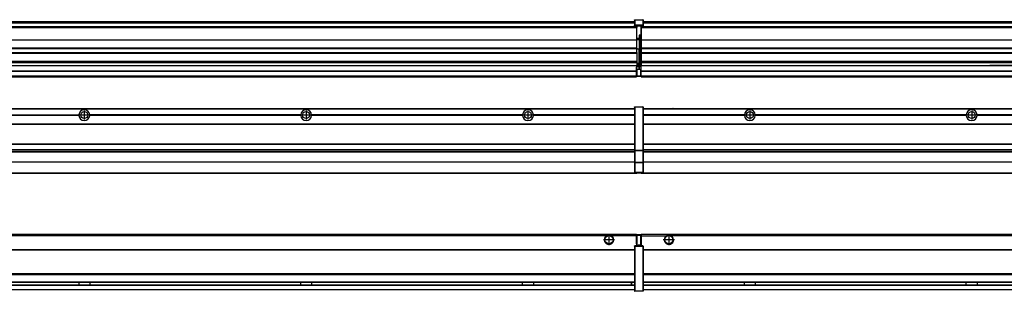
# Model space of a CAD drawing. Header units: inches. Extents: x -381 to 28022, y -418 to 176.
# Tile 27 of 49: x 8495 to 9383, y -154 to 90. Entities that reach past the tile are written whole.
import ezdxf

# ---------------------------------------------------------------- set-up
doc = ezdxf.new("R2010")
doc.units = ezdxf.units.IN
doc.linetypes.add('DOT_CENTER', pattern=[14, 12, -1, 0, -1])
doc.layers.add('1', color=7, linetype='Continuous')

# ---------------------------------------------------------------- blocks, each defined once
blk = doc.blocks.new('Modulos_intermedio__FL-14__5__20', base_point=(7655.18, -48.03))
at = {"color": 7, "linetype": 'Continuous'}
for p, q in [((7656.88, 10.47), (9049.18, 10.47)), ((7656.88, 10.22), (9049.18, 10.22)), ((9022.43, 10.47), (9022.48, 10.52)), ((9022.48, 10.52), (9029.88, 10.52)), ((9029.93, 10.47), (9029.88, 10.52)), ((9049.18, 11.72), (9049.19, 11.79)), ((9049.18, 11.72), (9049.18, 11.47)), ((9049.18, 11.47), (9049.43, 11.47)), ((9049.18, 11.47), (9049.18, -27.21)), ((9049.19, 11.82), (9049.22, 11.86)), ((9049.19, 11.79), (9049.19, 11.82)), ((9049.22, 11.86), (9049.25, 11.9)), ((9049.25, 11.9), (9049.29, 11.93)), ((9049.29, 11.93), (9049.34, 11.96)), ((9049.34, 11.96), (9049.36, 11.96)), ((9049.36, 11.96), (9049.43, 11.97)), ((9049.43, 11.97), (9056.63, 11.97)), ((9049.43, 11.97), (9049.43, 11.47)), ((9049.43, 11.47), (9049.43, -27.21)), ((9056.63, 11.47), (9049.43, 11.47)), ((9056.7, 11.96), (9056.63, 11.97)), ((9056.63, 11.97), (9056.63, 11.47)), ((9056.63, 11.47), (9056.63, -27.21)), ((9056.88, 11.47), (9056.63, 11.47)), ((9056.72, 11.96), (9056.7, 11.96)), ((9056.76, 11.93), (9056.72, 11.96)), ((9056.8, 11.9), (9056.76, 11.93)), ((9056.84, 11.86), (9056.8, 11.9)), ((9056.86, 11.82), (9056.84, 11.86)), ((9056.87, 11.79), (9056.86, 11.82)), ((9056.88, 11.72), (9056.87, 11.79)), ((9056.88, 11.72), (9056.88, 11.47)), ((9056.88, 11.47), (9056.88, -27.21)), ((8358.07, 4.77), (8548.29, 4.77)), ((8548.29, 4.17), (8358.07, 4.17)), ((8548.28, 4.47), (8358.08, 4.47)), ((8548.28, 4.47), (8548.29, 4.77)), ((8548.29, 4.17), (8548.28, 4.47)), ((8748.29, 4.77), (8558.07, 4.77)), ((8558.08, 4.47), (8558.07, 4.77)), ((8558.07, 4.17), (8558.08, 4.47)), ((8748.29, 4.17), (8558.07, 4.17)), ((8748.28, 4.47), (8558.08, 4.47)), ((8748.29, 4.77), (8748.28, 4.47)), ((8748.28, 4.47), (8748.29, 4.17)), ((8758.08, 4.47), (8758.07, 4.77)), ((8948.29, 4.77), (8758.07, 4.77)), ((8758.07, 4.17), (8758.08, 4.47)), ((8948.29, 4.17), (8758.07, 4.17)), ((8948.28, 4.47), (8758.08, 4.47)), ((8948.29, 4.77), (8948.28, 4.47)), ((8948.28, 4.47), (8948.29, 4.17)), ((9049.18, 4.77), (8958.07, 4.77)), ((8958.08, 4.47), (8958.07, 4.77)), ((8958.07, 4.17), (8958.08, 4.47)), ((9049.18, 4.17), (8958.07, 4.17)), ((9049.18, 4.47), (8958.08, 4.47)), ((7656.88, -3.53), (9049.18, -3.53)), ((7656.88, -3.78), (9049.18, -3.78)), ((9049.18, -4.03), (7656.88, -4.03)), ((7656.88, -21.53), (9049.18, -21.53)), ((7656.88, -21.78), (9049.18, -21.78)), ((7656.88, -26.73), (9049.18, -26.73)), ((7656.88, -26.82), (9049.18, -26.82)), ((7656.88, -28.37), (9049.18, -28.37)), ((7656.88, -28.53), (9049.18, -28.53)), ((7656.88, -28.65), (9049.18, -28.65)), ((9049.18, -27.21), (9049.18, -27.52)), ((9049.18, -27.21), (9049.43, -27.21)), ((9049.18, -27.52), (9049.19, -27.54)), ((9049.18, -27.52), (9049.18, -38.19)), ((9049.19, -27.54), (9049.22, -27.57)), ((9049.22, -27.57), (9049.25, -27.59)), ((9049.25, -27.59), (9049.29, -27.6)), ((9049.29, -27.6), (9049.34, -27.61)), ((9049.34, -27.61), (9049.36, -27.61)), ((9049.36, -27.61), (9049.43, -27.62)), ((9049.43, -27.21), (9056.63, -27.21)), ((9049.43, -27.21), (9049.43, -27.62)), ((9049.43, -27.62), (9056.63, -27.62)), ((9049.43, -27.62), (9049.43, -38.3)), ((9056.88, -27.21), (9056.63, -27.21)), ((9056.63, -27.21), (9056.63, -27.62)), ((9056.7, -27.61), (9056.63, -27.62)), ((9056.63, -27.62), (9056.63, -38.3)), ((9056.72, -27.61), (9056.7, -27.61)), ((9056.76, -27.6), (9056.72, -27.61)), ((9056.8, -27.59), (9056.76, -27.6)), ((9056.84, -27.57), (9056.8, -27.59)), ((9056.87, -27.54), (9056.84, -27.57)), ((9056.88, -27.52), (9056.87, -27.54)), ((9056.88, -27.21), (9056.88, -27.52)), ((9056.88, -27.52), (9056.88, -38.19)), ((9049.18, -38.02), (7656.88, -38.02)), ((9049.18, -38.11), (7656.88, -38.11)), ((9049.18, -38.19), (9049.19, -38.22)), ((9049.18, -38.19), (9049.18, -38.71)), ((9049.18, -38.71), (9049.43, -38.71)), ((9049.18, -38.71), (9049.18, -47.03)), ((9049.19, -38.22), (9049.22, -38.25)), ((9049.22, -38.25), (9049.25, -38.27)), ((9049.25, -38.27), (9049.29, -38.28)), ((9049.29, -38.28), (9049.34, -38.29)), ((9049.34, -38.29), (9049.36, -38.29)), ((9049.36, -38.29), (9049.43, -38.3)), ((9049.43, -38.3), (9049.43, -38.71)), ((9056.63, -38.3), (9049.43, -38.3)), ((9049.43, -38.71), (9049.43, -47.03)), ((9056.63, -38.71), (9049.43, -38.71)), ((9056.7, -38.29), (9056.63, -38.3)), ((9056.63, -38.3), (9056.63, -38.71)), ((9056.88, -38.71), (9056.63, -38.71)), ((9056.63, -38.71), (9056.63, -47.03)), ((9056.72, -38.29), (9056.7, -38.29)), ((9056.76, -38.28), (9056.72, -38.29)), ((9056.8, -38.27), (9056.76, -38.28)), ((9056.84, -38.25), (9056.8, -38.27)), ((9056.87, -38.22), (9056.84, -38.25)), ((9056.88, -38.19), (9056.87, -38.22)), ((9056.88, -38.19), (9056.88, -38.71)), ((9056.88, -38.71), (9056.88, -47.03)), ((7655.18, -48.03), (9051.18, -48.03)), ((7656.63, -47.53), (9049.43, -47.53)), ((9049.18, -47.03), (9049.43, -47.03)), ((9049.18, -47.03), (9049.18, -47.28)), ((9049.18, -47.28), (9049.19, -47.34)), ((9049.19, -47.34), (9049.19, -47.37)), ((9049.19, -47.37), (9049.22, -47.41)), ((9049.22, -47.41), (9049.25, -47.45)), ((9049.25, -47.45), (9049.29, -47.49)), ((9049.29, -47.49), (9049.34, -47.51)), ((9049.34, -47.51), (9049.36, -47.52)), ((9049.36, -47.52), (9049.43, -47.53)), ((9049.43, -47.03), (9056.63, -47.03)), ((9049.43, -47.03), (9049.43, -47.53)), ((9049.43, -47.53), (9056.63, -47.53)), ((9051.18, -47.53), (9051.18, -48.03)), ((9056.63, -47.03), (9056.63, -47.53)), ((9056.88, -47.03), (9056.63, -47.03)), ((9056.7, -47.52), (9056.63, -47.53)), ((9056.72, -47.51), (9056.7, -47.52)), ((9056.76, -47.49), (9056.72, -47.51)), ((9056.8, -47.45), (9056.76, -47.49)), ((9056.84, -47.41), (9056.8, -47.45)), ((9056.86, -47.37), (9056.84, -47.41)), ((9056.87, -47.34), (9056.86, -47.37)), ((9056.88, -47.28), (9056.87, -47.34)), ((9056.88, -47.03), (9056.88, -47.28))]:
    blk.add_line(p, q, dxfattribs=at)
for centre in [(8553.18, 4.47), (8753.18, 4.47), (8953.18, 4.47)]:
    blk.add_circle(centre, 3.15, dxfattribs=at)
for centre, start, end in [((8553.18, 4.47), 3.5101, 176.4899), ((8753.18, 4.47), 3.5101, 176.4899), ((8953.18, 4.47), 3.5101, 176.4899), ((8553.18, 4.47), 183.51008, 356.48992), ((8753.18, 4.47), 183.51008, 356.48992), ((8953.18, 4.47), 183.51008, 356.48992)]:
    blk.add_arc(centre, 4.9, start, end, dxfattribs=at)
at = {"layer": '1', "color": 2, "linetype": 'DOT_CENTER'}
for p, q in [((8557.33, 4.47), (8549.03, 4.47)), ((8553.18, 8.62), (8553.18, 0.32)), ((8757.33, 4.47), (8749.03, 4.47)), ((8753.18, 8.62), (8753.18, 0.32)), ((8957.33, 4.47), (8949.03, 4.47)), ((8953.18, 8.62), (8953.18, 0.32))]:
    blk.add_line(p, q, dxfattribs=at)
blk = doc.blocks.new('Modulos_intermedio__FL-14__6__21', base_point=(9055.18, -48.03))
at = {"color": 7, "linetype": 'Continuous'}
for p, q in [((9056.88, 10.47), (10449.18, 10.47)), ((9056.88, 10.22), (10449.18, 10.22)), ((9076.43, 10.47), (9076.48, 10.52)), ((9076.48, 10.52), (9083.88, 10.52)), ((9083.93, 10.47), (9083.88, 10.52)), ((9148.29, 4.77), (9056.88, 4.77)), ((9148.28, 4.47), (9056.88, 4.47)), ((9148.29, 4.17), (9056.88, 4.17)), ((9148.28, 4.47), (9148.29, 4.77)), ((9148.29, 4.17), (9148.28, 4.47)), ((9150.45, 6.05), (9150.45, 6.04)), ((9150.45, 2.91), (9150.45, 2.9)), ((9348.29, 4.77), (9158.07, 4.77)), ((9158.07, 4.77), (9158.08, 4.47)), ((9158.08, 4.47), (9158.07, 4.17)), ((9348.29, 4.17), (9158.07, 4.17)), ((9348.28, 4.47), (9158.08, 4.47)), ((9348.28, 4.47), (9348.29, 4.77)), ((9348.29, 4.17), (9348.28, 4.47)), ((9548.29, 4.77), (9358.07, 4.77)), ((9358.07, 4.77), (9358.08, 4.47)), ((9358.08, 4.47), (9358.07, 4.17)), ((9548.29, 4.17), (9358.07, 4.17)), ((9548.28, 4.47), (9358.08, 4.47)), ((9056.88, -3.53), (10449.18, -3.53)), ((9056.88, -3.78), (10449.18, -3.78)), ((10449.18, -4.03), (9056.88, -4.03)), ((9056.88, -21.53), (10449.18, -21.53)), ((9056.88, -21.78), (10449.18, -21.78)), ((9056.88, -26.73), (10449.18, -26.73)), ((9056.88, -26.82), (10449.18, -26.82)), ((9056.88, -28.37), (10449.18, -28.37)), ((9056.88, -28.53), (10449.18, -28.53)), ((9056.88, -28.65), (10449.18, -28.65)), ((10449.18, -38.02), (9056.88, -38.02)), ((10449.18, -38.11), (9056.88, -38.11)), ((9055.18, -47.53), (9055.18, -48.03)), ((9055.18, -48.03), (10451.18, -48.03)), ((9056.63, -47.53), (10449.43, -47.53))]:
    blk.add_line(p, q, dxfattribs=at)
for centre in [(9153.18, 4.47), (9353.18, 4.47)]:
    blk.add_circle(centre, 3.15, dxfattribs=at)
for centre, start, end in [((9153.18, 4.47), 3.5101, 176.4899), ((9353.18, 4.47), 3.5101, 176.4899), ((9153.18, 4.47), 183.51008, 356.48992), ((9353.18, 4.47), 183.51008, 356.48992)]:
    blk.add_arc(centre, 4.9, start, end, dxfattribs=at)
at = {"layer": '1', "color": 2, "linetype": 'DOT_CENTER'}
for p, q in [((9157.33, 4.47), (9149.03, 4.47)), ((9153.18, 8.62), (9153.18, 0.32)), ((9357.33, 4.47), (9349.03, 4.47)), ((9353.18, 8.62), (9353.18, 0.32))]:
    blk.add_line(p, q, dxfattribs=at)
blk = doc.blocks.new('F-270__37', base_point=(621.12, -75.97))
for name, p in [('Modulos_intermedio__FL-14__5__20', (7655.18, -48.03)), ('Modulos_intermedio__FL-14__6__21', (9055.18, -48.03))]:
    blk.add_blockref(name, p)
blk = doc.blocks.new('Alzado2', base_point=(2889, -32))
blk.add_blockref('F-270__37', (621.12, -75.97))
blk = doc.blocks.new('Modulos_intermedio__FL-14__5__48', base_point=(7655.18, 38.97))
at = {"color": 7, "linetype": 'Continuous'}
for p, q in [((7656.88, 88.97), (9049.18, 88.97)), ((7656.88, 88.96), (9049.18, 88.96)), ((9049.18, 90.22), (9049.19, 90.29)), ((9049.18, 90.22), (9049.19, 90.24)), ((9049.18, 90.16), (9049.18, 90.22)), ((9049.18, 90.22), (9049.18, 90.16)), ((9049.18, 90.16), (9049.18, 85.33)), ((9049.19, 90.32), (9049.22, 90.36)), ((9049.19, 90.29), (9049.19, 90.32)), ((9049.19, 90.24), (9049.22, 90.28)), ((9049.22, 90.36), (9049.25, 90.4)), ((9049.22, 90.28), (9049.25, 90.32)), ((9049.25, 90.4), (9049.29, 90.43)), ((9049.25, 90.32), (9049.29, 90.35)), ((9049.29, 90.43), (9049.34, 90.46)), ((9049.29, 90.35), (9049.34, 90.37)), ((9049.34, 90.46), (9049.36, 90.46)), ((9049.34, 90.37), (9049.36, 90.38)), ((9049.36, 90.46), (9049.43, 90.47)), ((9049.36, 90.38), (9049.43, 90.39)), ((9049.43, 90.47), (9056.63, 90.47)), ((9049.43, 90.47), (9049.43, 90.39)), ((9049.43, 90.39), (9056.63, 90.39)), ((9049.43, 90.39), (9049.43, 85.56)), ((9056.7, 90.46), (9056.63, 90.47)), ((9056.63, 90.47), (9056.63, 90.39)), ((9056.7, 90.38), (9056.63, 90.39)), ((9056.63, 90.39), (9056.63, 85.56)), ((9056.72, 90.46), (9056.7, 90.46)), ((9056.72, 90.37), (9056.7, 90.38)), ((9056.76, 90.43), (9056.72, 90.46)), ((9056.76, 90.35), (9056.72, 90.37)), ((9056.8, 90.4), (9056.76, 90.43)), ((9056.8, 90.32), (9056.76, 90.35)), ((9056.84, 90.36), (9056.8, 90.4)), ((9056.84, 90.28), (9056.8, 90.32)), ((9056.86, 90.32), (9056.84, 90.36)), ((9056.86, 90.24), (9056.84, 90.28)), ((9056.87, 90.29), (9056.86, 90.32)), ((9056.88, 90.22), (9056.86, 90.24)), ((9056.88, 90.22), (9056.87, 90.29)), ((9056.88, 90.16), (9056.88, 90.22)), ((9056.88, 90.22), (9056.88, 90.16)), ((9056.88, 90.16), (9056.88, 85.33)), ((9051.18, 83.99), (7655.18, 83.99)), ((7655.18, 83.97), (9051.18, 83.97)), ((7655.18, 83.47), (9051.18, 83.47)), ((7656.88, 88.35), (9049.18, 88.35)), ((7656.88, 88.03), (9049.18, 88.03)), ((7656.88, 87.7), (9049.18, 87.7)), ((9049.18, 85.33), (9049.19, 85.4)), ((9049.18, 85.33), (9049.18, 85.22)), ((9049.18, 85.22), (9049.19, 85.29)), ((9049.18, 85.22), (9049.18, 84.97)), ((9049.18, 84.97), (9049.18, 84.72)), ((9049.18, 84.97), (9049.43, 84.97)), ((9049.19, 84.66), (9049.18, 84.72)), ((9049.19, 85.42), (9049.22, 85.46)), ((9049.19, 85.4), (9049.19, 85.42)), ((9049.19, 85.32), (9049.22, 85.36)), ((9049.19, 85.29), (9049.19, 85.32)), ((9049.19, 84.63), (9049.19, 84.66)), ((9049.22, 84.59), (9049.19, 84.63)), ((9049.22, 85.46), (9049.25, 85.5)), ((9049.22, 85.36), (9049.25, 85.4)), ((9049.22, 85.36), (9049.25, 85.4)), ((9049.25, 84.55), (9049.22, 84.59)), ((9049.25, 85.5), (9049.29, 85.53)), ((9049.25, 85.4), (9049.34, 85.46)), ((9049.25, 85.4), (9049.29, 85.43)), ((9049.29, 84.51), (9049.25, 84.55)), ((9049.29, 85.53), (9049.34, 85.55)), ((9049.29, 85.43), (9049.34, 85.46)), ((9049.34, 84.49), (9049.29, 84.51)), ((9049.34, 85.55), (9049.36, 85.55)), ((9049.34, 85.46), (9049.36, 85.46)), ((9049.36, 84.48), (9049.34, 84.49)), ((9049.36, 85.55), (9049.43, 85.56)), ((9049.36, 85.46), (9049.43, 85.47)), ((9049.43, 84.47), (9049.36, 84.48)), ((9049.43, 85.56), (9049.43, 85.47)), ((9056.63, 85.56), (9049.43, 85.56)), ((9049.43, 85.47), (9056.63, 85.47)), ((9049.43, 85.47), (9049.43, 84.97)), ((9049.43, 84.97), (9051.18, 84.97)), ((9049.43, 84.97), (9049.43, 84.47)), ((9049.43, 84.47), (9051.18, 84.47)), ((9051.18, 84.97), (9051.18, 83.97)), ((9051.18, 84.97), (9054.88, 84.97)), ((9051.18, 83.97), (9051.18, 83.47)), ((9051.18, 72.41), (9051.18, 83.47)), ((9054.88, 84.97), (9056.63, 84.97)), ((9054.88, 84.97), (9054.88, 77.44)), ((9054.88, 84.47), (9056.63, 84.47)), ((9056.63, 85.56), (9056.63, 85.47)), ((9056.7, 85.55), (9056.63, 85.56)), ((9056.63, 85.47), (9056.63, 84.97)), ((9056.7, 85.46), (9056.63, 85.47)), ((9056.63, 84.97), (9056.63, 84.47)), ((9056.88, 84.97), (9056.63, 84.97)), ((9056.63, 84.47), (9056.7, 84.48)), ((9056.72, 85.55), (9056.7, 85.55)), ((9056.72, 85.46), (9056.7, 85.46)), ((9056.7, 84.48), (9056.72, 84.49)), ((9056.76, 85.53), (9056.72, 85.55)), ((9056.72, 85.46), (9056.76, 85.43)), ((9056.76, 85.43), (9056.72, 85.46)), ((9056.72, 84.49), (9056.76, 84.51)), ((9056.8, 85.5), (9056.76, 85.53)), ((9056.8, 85.4), (9056.76, 85.43)), ((9056.76, 84.51), (9056.8, 84.55)), ((9056.84, 85.46), (9056.8, 85.5)), ((9056.8, 85.4), (9056.84, 85.36)), ((9056.84, 85.36), (9056.8, 85.4)), ((9056.8, 84.55), (9056.84, 84.59)), ((9056.86, 85.42), (9056.84, 85.46)), ((9056.86, 85.32), (9056.84, 85.36)), ((9056.84, 84.59), (9056.86, 84.63)), ((9056.87, 85.4), (9056.86, 85.42)), ((9056.87, 85.29), (9056.86, 85.32)), ((9056.86, 84.63), (9056.87, 84.66)), ((9056.88, 85.33), (9056.87, 85.4)), ((9056.88, 85.22), (9056.87, 85.29)), ((9056.87, 84.66), (9056.88, 84.72)), ((9056.88, 85.33), (9056.88, 85.22)), ((9056.88, 85.22), (9056.88, 84.97)), ((9056.88, 84.97), (9056.88, 84.72)), ((7655.18, 72.41), (9051.18, 72.41)), ((7655.18, 72.16), (9051.18, 72.16)), ((9053.43, 73.5), (9051.18, 73.5)), ((9053.43, 73), (9051.18, 73)), ((9051.18, 72.5), (9053.43, 72.5)), ((9051.18, 72.41), (9051.18, 72.16)), ((9051.18, 64.79), (9051.18, 72.16)), ((9053.43, 76.45), (9053.43, 73.5)), ((9054.88, 76.45), (9053.43, 76.45)), ((9053.43, 73.5), (9053.68, 73.5)), ((9053.43, 73), (9053.43, 73.5)), ((9053.43, 73), (9053.43, 72.5)), ((9053.68, 72.5), (9053.43, 72.5)), ((9053.43, 72.5), (9053.43, 63.97)), ((9053.68, 73.19), (9053.67, 73.21)), ((9053.68, 76.45), (9053.68, 73.5)), ((9053.68, 76.3), (9054.88, 76.3)), ((9053.68, 73.25), (9053.68, 73.5)), ((9053.68, 73.19), (9053.68, 72.5)), ((9053.68, 63.97), (9053.68, 72.5)), ((9054.88, 79.65), (9055.18, 79.58)), ((9054.88, 78.12), (9055.18, 78.12)), ((9054.88, 77.6), (9055.18, 77.6)), ((9054.88, 77.44), (9055.18, 77.36)), ((9054.88, 76.45), (9055.18, 76.53)), ((9054.88, 76.3), (9054.88, 76.45)), ((9055.18, 76.3), (9054.88, 76.3)), ((9054.88, 63.97), (9054.88, 76.3)), ((9051.18, 64.79), (7655.18, 64.79)), ((7655.18, 64.54), (9051.18, 64.54)), ((9051.18, 64.79), (9051.18, 64.54)), ((9051.18, 60.91), (9051.18, 64.54)), ((9053.43, 63.97), (9051.18, 63.97)), ((9053.43, 50.98), (9053.43, 63.97)), ((9053.43, 63.97), (9053.68, 63.97)), ((9053.68, 50.98), (9053.68, 63.97)), ((9053.68, 63.97), (9054.88, 63.97)), ((9054.88, 49.58), (9054.88, 63.97)), ((9055.18, 63.97), (9054.88, 63.97)), ((7655.18, 60.91), (9051.18, 60.91)), ((7655.18, 60.41), (9051.18, 60.41)), ((9051.18, 60.91), (9051.18, 60.41)), ((9051.18, 60.41), (9051.18, 59.42)), ((9051.18, 59.42), (9051.18, 53.15)), ((7655.18, 53.15), (9051.18, 53.15)), ((9051.18, 51.48), (7655.18, 51.48)), ((7655.18, 44.48), (9051.13, 44.48)), ((8378.18, 49.19), (9051.18, 49.19)), ((8378.18, 49.16), (9051.18, 49.16)), ((9051.13, 44.48), (9051.13, 47.58)), ((9051.13, 47.58), (9051.18, 47.58)), ((9051.13, 45.47), (9051.18, 45.48)), ((9051.13, 44.48), (9051.18, 44.48)), ((9051.13, 44.48), (9051.13, 44.04)), ((9051.18, 53.15), (9051.18, 51.48)), ((9051.18, 51.48), (9051.18, 51.37)), ((9051.18, 51.37), (9051.18, 49.19)), ((9053.43, 50.98), (9051.18, 50.98)), ((9053.43, 49.98), (9051.18, 49.98)), ((9051.18, 49.19), (9051.18, 49.16)), ((9051.18, 47.58), (9051.18, 49.16)), ((9053.43, 48.98), (9051.18, 48.98)), ((9053.43, 47.91), (9051.18, 47.91)), ((9051.18, 46), (9051.18, 47.58)), ((9051.18, 46), (9053.43, 46)), ((9051.18, 46), (9051.18, 39.97)), ((9053.43, 49.98), (9053.43, 50.98)), ((9053.43, 50.98), (9053.68, 50.98)), ((9053.43, 49.98), (9053.43, 48.98)), ((9053.43, 47.91), (9053.43, 48.98)), ((9053.68, 48.98), (9053.43, 48.98)), ((9053.43, 46), (9053.43, 47.91)), ((9053.43, 47.91), (9053.52, 47.89)), ((9053.43, 46), (9054.88, 46)), ((9053.52, 47.89), (9053.6, 47.83)), ((9053.6, 47.83), (9053.66, 47.75)), ((9053.66, 47.75), (9053.68, 47.66)), ((9053.68, 49.73), (9053.68, 50.98)), ((9053.68, 49.73), (9053.68, 48.98)), ((9053.68, 49.58), (9054.88, 49.58)), ((9053.68, 47.66), (9053.68, 48.98)), ((9053.68, 48.93), (9054.88, 48.93)), ((9053.68, 46), (9053.68, 47.66)), ((9055.18, 45.08), (9054.63, 44.93)), ((9054.63, 44.93), (9054.63, 39.97)), ((9054.88, 48.93), (9054.88, 49.58)), ((9055.18, 49.58), (9054.88, 49.58)), ((9054.88, 48.93), (9054.88, 47.33)), ((9054.88, 48.93), (9055.18, 48.85)), ((9054.88, 47.33), (9054.88, 46)), ((9055.18, 45.92), (9054.88, 46)), ((9054.88, 45), (9055.18, 45.08)), ((9054.88, 45), (9054.88, 39.97)), ((9054.88, 44.81), (9055.18, 44.87)), ((7655.18, 44.04), (9051.13, 44.04)), ((7655.18, 39.97), (9051.13, 39.97)), ((7655.18, 39.47), (9051.13, 39.47)), ((7655.18, 39.22), (9051.13, 39.22)), ((7655.18, 38.97), (9051.13, 38.97)), ((9051.13, 39.97), (9051.13, 44.04)), ((9051.18, 40.48), (9051.13, 40.48)), ((9051.13, 39.97), (9051.13, 39.47)), ((9051.13, 39.22), (9051.13, 39.47)), ((9051.13, 39.22), (9051.13, 38.97)), ((9051.18, 39.97), (9054.63, 39.97)), ((9051.18, 39.97), (9051.18, 39.47)), ((9051.18, 39.47), (9054.63, 39.47)), ((9054.63, 39.97), (9054.63, 39.47)), ((9054.88, 39.97), (9054.63, 39.97)), ((9054.88, 41.31), (9055.18, 41.37)), ((9054.88, 40.83), (9055.18, 40.91)), ((9054.88, 39.97), (9054.88, 39.72))]:
    blk.add_line(p, q, dxfattribs=at)
for centre, start, end in [((9053.43, 73.25), 270, 0), ((9053.43, 49.73), 0, 90), ((9054.63, 39.72), 270, 0)]:
    blk.add_arc(centre, 0.25, start, end, dxfattribs=at)
blk = doc.blocks.new('Modulos_intermedio__FL-14__6__49', base_point=(9055.18, 38.97))
at = {"color": 7, "linetype": 'Continuous'}
for p, q in [((9056.88, 88.97), (10449.18, 88.97)), ((9056.88, 88.96), (10449.18, 88.96)), ((9055.18, 84.47), (9055.18, 83.99)), ((9055.18, 83.99), (9055.18, 83.97)), ((10451.18, 83.99), (9055.18, 83.99)), ((9055.18, 83.97), (9055.18, 83.47)), ((9055.18, 83.97), (10451.18, 83.97)), ((9055.18, 83.47), (9055.18, 72.41)), ((9055.18, 83.47), (10451.18, 83.47)), ((9056.88, 88.35), (10449.18, 88.35)), ((9056.88, 88.03), (10449.18, 88.03)), ((9056.88, 87.7), (10449.18, 87.7)), ((9055.18, 72.41), (9055.18, 72.16)), ((9055.18, 72.41), (10451.18, 72.41)), ((9055.18, 72.16), (10451.18, 72.16)), ((9055.18, 72.16), (9055.18, 64.79)), ((10451.18, 64.79), (9055.18, 64.79)), ((9055.18, 64.79), (9055.18, 64.54)), ((9055.18, 64.54), (9055.18, 60.91)), ((9055.18, 64.54), (10451.18, 64.54)), ((9055.18, 60.91), (9055.18, 60.41)), ((9055.18, 60.91), (10451.18, 60.91)), ((9055.18, 60.41), (10451.18, 60.41)), ((9055.18, 60.41), (9055.18, 59.42)), ((9055.18, 59.42), (9055.18, 53.15)), ((9055.18, 53.15), (9055.18, 51.48)), ((9055.18, 53.15), (10451.18, 53.15)), ((10451.18, 51.48), (9055.18, 51.48)), ((9055.18, 51.48), (9055.18, 51.37)), ((9055.18, 51.37), (9055.18, 49.19)), ((9055.18, 49.19), (9055.18, 49.16)), ((9055.18, 49.19), (9369.43, 49.19)), ((9055.18, 44.48), (9055.18, 49.16)), ((9055.18, 49.16), (9369.43, 49.16)), ((9055.18, 44.48), (9055.18, 44.04)), ((9055.18, 44.48), (10451.13, 44.48)), ((9369.43, 49.19), (9369.43, 49.18)), ((9378.18, 49.19), (9369.43, 49.19)), ((9369.43, 49.18), (9369.43, 49.16)), ((9369.43, 49.18), (9378.18, 49.18)), ((9369.43, 49.16), (9378.18, 49.16)), ((9378.18, 49.19), (9378.18, 49.18)), ((9569.43, 49.19), (9378.18, 49.19)), ((9378.18, 49.18), (9378.18, 49.16)), ((9378.18, 49.16), (9569.43, 49.16)), ((9055.18, 39.97), (9055.18, 44.04)), ((9055.18, 44.04), (10451.13, 44.04)), ((9055.18, 39.97), (9055.18, 39.47)), ((9055.18, 39.97), (10451.13, 39.97)), ((9055.18, 39.47), (9055.18, 39.22)), ((9055.18, 39.47), (10451.13, 39.47)), ((9055.18, 39.22), (9055.18, 38.97)), ((9055.18, 39.22), (10451.13, 39.22)), ((9055.18, 38.97), (10451.13, 38.97))]:
    blk.add_line(p, q, dxfattribs=at)
blk = doc.blocks.new('F-270__65', base_point=(621.12, 38.97))
for name, p in [('Modulos_intermedio__FL-14__5__48', (7655.18, 38.97)), ('Modulos_intermedio__FL-14__6__49', (9055.18, 38.97))]:
    blk.add_blockref(name, p)
blk = doc.blocks.new('Inferior2', base_point=(2889, 64.72))
blk.add_blockref('F-270__65', (621.12, 38.97))
blk = doc.blocks.new('Modulos_intermedio__FL-14__5__75', base_point=(7655.18, -154.47))
at = {"color": 7, "linetype": 'Continuous'}
for p, q in [((7655.18, -102.97), (9051.13, -102.97)), ((9023.77, -104.47), (7682.59, -104.47)), ((9024.72, -103.98), (9023.77, -104.47)), ((9026.18, -103.72), (9024.72, -103.98)), ((9027.63, -103.98), (9026.18, -103.72)), ((9028.59, -104.47), (9027.63, -103.98)), ((9051.13, -104.47), (9028.59, -104.47)), ((9051.13, -104.47), (9051.13, -102.97)), ((9051.13, -111.58), (9051.13, -104.47)), ((9051.18, -104.48), (9051.13, -104.48)), ((9051.18, -105.48), (9051.13, -105.48)), ((9054.63, -103.47), (9051.18, -103.47)), ((9051.18, -103.47), (9051.18, -103.97)), ((9051.18, -103.97), (9051.18, -111.58)), ((9051.18, -103.97), (9054.63, -103.97)), ((9054.63, -103.47), (9054.63, -103.97)), ((9054.88, -103.97), (9054.63, -103.97)), ((9054.63, -103.97), (9054.63, -112.97)), ((9054.88, -103.72), (9054.88, -103.97)), ((9054.88, -103.97), (9054.88, -112.97)), ((9054.88, -104.83), (9055.18, -104.91)), ((9054.88, -106.47), (9055.18, -106.47)), ((9049.18, -113.72), (9049.19, -113.66)), ((9049.18, -113.72), (9049.18, -113.97)), ((9049.18, -113.97), (9049.18, -153.97)), ((9049.18, -113.97), (9049.43, -113.97)), ((9049.19, -113.63), (9049.22, -113.59)), ((9049.19, -113.66), (9049.19, -113.63)), ((9049.22, -113.59), (9049.25, -113.55)), ((9049.25, -113.55), (9049.29, -113.51)), ((9049.29, -113.51), (9049.34, -113.49)), ((9049.34, -113.49), (9049.36, -113.48)), ((9049.36, -113.48), (9049.43, -113.47)), ((9051.18, -113.47), (9049.43, -113.47)), ((9049.43, -113.47), (9049.43, -113.97)), ((9056.63, -113.97), (9049.43, -113.97)), ((9049.43, -113.97), (9049.43, -153.97)), ((9051.13, -109.47), (9051.18, -109.48)), ((9051.18, -111.58), (9051.13, -111.58)), ((9051.18, -113.47), (9051.18, -111.58)), ((9054.63, -112.97), (9051.18, -112.97)), ((9054.88, -113.47), (9051.18, -113.47)), ((9054.63, -112.97), (9054.63, -113.47)), ((9054.88, -112.97), (9054.63, -112.97)), ((9054.88, -107.48), (9055.18, -107.48)), ((9054.88, -111.93), (9055.18, -112.01)), ((9054.88, -112.97), (9054.88, -113.26)), ((9054.88, -113.26), (9054.88, -113.47)), ((9056.63, -113.47), (9054.88, -113.47)), ((9056.7, -113.48), (9056.63, -113.47)), ((9056.63, -113.47), (9056.63, -113.97)), ((9056.88, -113.97), (9056.63, -113.97)), ((9056.63, -113.97), (9056.63, -153.97)), ((9056.72, -113.49), (9056.7, -113.48)), ((9056.76, -113.51), (9056.72, -113.49)), ((9056.8, -113.55), (9056.76, -113.51)), ((9056.84, -113.59), (9056.8, -113.55)), ((9056.86, -113.63), (9056.84, -113.59)), ((9056.87, -113.66), (9056.86, -113.63)), ((9056.88, -113.72), (9056.87, -113.66)), ((9056.88, -113.72), (9056.88, -113.97)), ((9056.88, -113.97), (9056.88, -153.97)), ((7656.88, -116.72), (9049.18, -116.72)), ((7656.88, -116.97), (9049.18, -116.97)), ((9049.18, -117.22), (7656.88, -117.22)), ((9049.18, -138.72), (7656.88, -138.72)), ((9049.18, -138.97), (7656.88, -138.97)), ((7656.88, -139.22), (9049.18, -139.22)), ((7656.88, -145.97), (9049.18, -145.97)), ((7656.88, -146.22), (9049.18, -146.22)), ((7656.88, -148.72), (9049.18, -148.72)), ((7656.88, -148.97), (9049.18, -148.97)), ((8548.28, -146.22), (8548.28, -146.3)), ((8548.28, -146.3), (8548.28, -146.35)), ((8548.28, -146.35), (8548.29, -147.23)), ((8548.29, -147.96), (8548.28, -148.59)), ((8548.28, -148.59), (8548.28, -148.65)), ((8548.28, -148.65), (8548.28, -148.72)), ((8548.29, -147.23), (8548.29, -147.72)), ((8548.29, -147.72), (8548.29, -147.96)), ((8558.08, -146.35), (8558.07, -147.23)), ((8558.07, -147.23), (8558.07, -147.72)), ((8558.07, -147.72), (8558.07, -147.96)), ((8558.07, -147.96), (8558.08, -148.6)), ((8558.08, -146.22), (8558.08, -146.3)), ((8558.08, -146.3), (8558.08, -146.35)), ((8558.08, -148.6), (8558.08, -148.65)), ((8558.08, -148.65), (8558.08, -148.72)), ((8748.28, -146.3), (8748.28, -146.22)), ((8748.28, -146.35), (8748.28, -146.3)), ((8748.29, -146.98), (8748.28, -146.35)), ((8748.28, -148.6), (8748.29, -147.88)), ((8748.28, -148.65), (8748.28, -148.6)), ((8748.28, -148.72), (8748.28, -148.65)), ((8748.29, -147.23), (8748.29, -146.98)), ((8748.29, -147.88), (8748.29, -147.23)), ((8758.08, -146.35), (8758.07, -147.23)), ((8758.07, -147.23), (8758.07, -147.72)), ((8758.07, -147.72), (8758.08, -148.6)), ((8758.08, -146.22), (8758.08, -146.3)), ((8758.08, -146.3), (8758.08, -146.35)), ((8758.08, -148.6), (8758.08, -148.65)), ((8758.08, -148.65), (8758.08, -148.72)), ((8948.28, -146.3), (8948.28, -146.22)), ((8948.28, -146.35), (8948.28, -146.3)), ((8948.29, -146.98), (8948.28, -146.35)), ((8948.28, -148.6), (8948.29, -147.88)), ((8948.28, -148.65), (8948.28, -148.6)), ((8948.28, -148.72), (8948.28, -148.65)), ((8948.29, -147.23), (8948.29, -146.98)), ((8948.29, -147.88), (8948.29, -147.23)), ((8958.08, -146.35), (8958.07, -147.23)), ((8958.07, -147.23), (8958.07, -148.2)), ((8958.07, -148.2), (8958.08, -148.6)), ((8958.08, -146.22), (8958.08, -146.3)), ((8958.08, -146.3), (8958.08, -146.35)), ((8958.08, -148.6), (8958.08, -148.72)), ((9046.18, -146.65), (9046.24, -146.4)), ((9046.18, -146.65), (9046.18, -147.16)), ((9046.18, -147.16), (9046.18, -148.23)), ((9046.18, -148.23), (9046.24, -148.55)), ((9046.24, -146.4), (9046.46, -146.22)), ((9046.24, -148.55), (9046.46, -148.72)), ((9046.6, -146.22), (9046.6, -146.26)), ((9046.6, -146.26), (9046.6, -146.97)), ((9046.6, -146.97), (9046.6, -148.69)), ((9046.6, -148.69), (9046.6, -148.72)), ((7656.88, -152.72), (9049.18, -152.72)), ((7656.88, -152.97), (9049.18, -152.97)), ((9049.18, -153.97), (9049.43, -153.97)), ((9049.18, -153.97), (9049.18, -154.22)), ((9049.18, -154.22), (9049.19, -154.29)), ((9049.19, -154.29), (9049.19, -154.32)), ((9049.19, -154.32), (9049.22, -154.36)), ((9049.22, -154.36), (9049.25, -154.4)), ((9049.25, -154.4), (9049.29, -154.43)), ((9049.29, -154.43), (9049.34, -154.46)), ((9049.34, -154.46), (9049.36, -154.46)), ((9049.36, -154.46), (9049.43, -154.47)), ((9049.43, -153.97), (9056.63, -153.97)), ((9049.43, -153.97), (9049.43, -154.47)), ((9056.63, -154.47), (9049.43, -154.47)), ((9056.88, -153.97), (9056.63, -153.97)), ((9056.63, -153.97), (9056.63, -154.47)), ((9056.7, -154.46), (9056.63, -154.47)), ((9056.72, -154.46), (9056.7, -154.46)), ((9056.76, -154.43), (9056.72, -154.46)), ((9056.8, -154.4), (9056.76, -154.43)), ((9056.84, -154.36), (9056.8, -154.4)), ((9056.86, -154.32), (9056.84, -154.36)), ((9056.87, -154.29), (9056.86, -154.32)), ((9056.88, -154.22), (9056.87, -154.29)), ((9056.88, -153.97), (9056.88, -154.22))]:
    blk.add_line(p, q, dxfattribs=at)
for radius in [4, 3.7]:
    blk.add_circle((9026.18, -107.97), radius, dxfattribs=at)
for centre, radius, start, end in [((9026.18, -107.97), 4.25, 124.56032, 55.43968), ((9054.63, -103.72), 0.25, 0, 90)]:
    blk.add_arc(centre, radius, start, end, dxfattribs=at)
at = {"layer": '1', "color": 2, "linetype": 'DOT_CENTER'}
for p, q in [((9026.18, -102.97), (9026.18, -112.97)), ((9031.18, -107.97), (9021.18, -107.97))]:
    blk.add_line(p, q, dxfattribs=at)
blk = doc.blocks.new('Modulos_intermedio__FL-14__6__76', base_point=(9055.18, -154.47))
at = {"color": 7, "linetype": 'Continuous'}
for p, q in [((9055.18, -102.97), (9055.18, -104.47)), ((9055.18, -102.97), (10451.13, -102.97)), ((9055.18, -104.47), (9077.77, -104.47)), ((9055.18, -104.47), (9055.18, -113.47)), ((9077.77, -104.47), (9078.72, -103.98)), ((9078.72, -103.98), (9080.18, -103.72)), ((9080.18, -103.72), (9081.63, -103.98)), ((9081.63, -103.98), (9082.59, -104.47)), ((10423.77, -104.47), (9082.59, -104.47)), ((9056.88, -116.72), (10449.18, -116.72)), ((9056.88, -116.97), (10449.18, -116.97)), ((10449.18, -117.22), (9056.88, -117.22)), ((10449.18, -138.72), (9056.88, -138.72)), ((10449.18, -138.97), (9056.88, -138.97)), ((9056.88, -139.22), (10449.18, -139.22)), ((9056.88, -145.97), (10449.18, -145.97)), ((9056.88, -146.22), (10449.18, -146.22)), ((9056.88, -148.72), (10449.18, -148.72)), ((9056.88, -148.97), (10449.18, -148.97)), ((9148.28, -146.3), (9148.28, -146.22)), ((9148.28, -146.35), (9148.28, -146.3)), ((9148.28, -146.59), (9148.28, -146.35)), ((9148.29, -147.23), (9148.28, -146.59)), ((9148.28, -148.6), (9148.29, -147.56)), ((9148.28, -148.72), (9148.28, -148.6)), ((9148.29, -147.56), (9148.29, -147.23)), ((9158.08, -146.35), (9158.07, -147.23)), ((9158.07, -147.23), (9158.07, -147.72)), ((9158.07, -147.72), (9158.07, -147.96)), ((9158.07, -147.96), (9158.08, -148.59)), ((9158.08, -146.22), (9158.08, -146.3)), ((9158.08, -146.3), (9158.08, -146.35)), ((9158.08, -148.59), (9158.08, -148.65)), ((9158.08, -148.65), (9158.08, -148.72)), ((9348.28, -146.3), (9348.28, -146.22)), ((9348.28, -146.35), (9348.28, -146.3)), ((9348.29, -146.98), (9348.28, -146.35)), ((9348.28, -148.6), (9348.29, -147.88)), ((9348.28, -148.65), (9348.28, -148.6)), ((9348.28, -148.72), (9348.28, -148.65)), ((9348.29, -147.23), (9348.29, -146.98)), ((9348.29, -147.88), (9348.29, -147.23)), ((9358.08, -146.35), (9358.07, -147.23)), ((9358.07, -147.23), (9358.07, -147.72)), ((9358.07, -147.72), (9358.08, -148.59)), ((9358.08, -146.22), (9358.08, -146.3)), ((9358.08, -146.3), (9358.08, -146.35)), ((9358.08, -148.59), (9358.08, -148.65)), ((9358.08, -148.65), (9358.08, -148.72)), ((9056.88, -152.72), (10449.18, -152.72)), ((9056.88, -152.97), (10449.18, -152.97))]:
    blk.add_line(p, q, dxfattribs=at)
for radius in [4, 3.7]:
    blk.add_circle((9080.18, -107.97), radius, dxfattribs=at)
blk.add_arc((9080.18, -107.97), 4.25, 124.56032, 55.43968, dxfattribs=at)
at = {"layer": '1', "color": 2, "linetype": 'DOT_CENTER'}
for p, q in [((9080.18, -102.97), (9080.18, -112.97)), ((9085.18, -107.97), (9075.18, -107.97))]:
    blk.add_line(p, q, dxfattribs=at)
blk = doc.blocks.new('F-270__90', base_point=(621.12, -154.47))
for name, p in [('Modulos_intermedio__FL-14__5__75', (7655.18, -154.47)), ('Modulos_intermedio__FL-14__6__76', (9055.18, -154.47))]:
    blk.add_blockref(name, p)
blk = doc.blocks.new('Superior1', base_point=(2889, -128.72))
blk.add_blockref('F-270__90', (621.12, -154.47))

msp = doc.modelspace()

# ---------------------------------------------------------------- block references
for name, p in [('Inferior2', (2889, 64.72)), ('Alzado2', (2889, -32)), ('Superior1', (2889, -128.72))]:
    msp.add_blockref(name, p)

doc.saveas('drawing.dxf')
